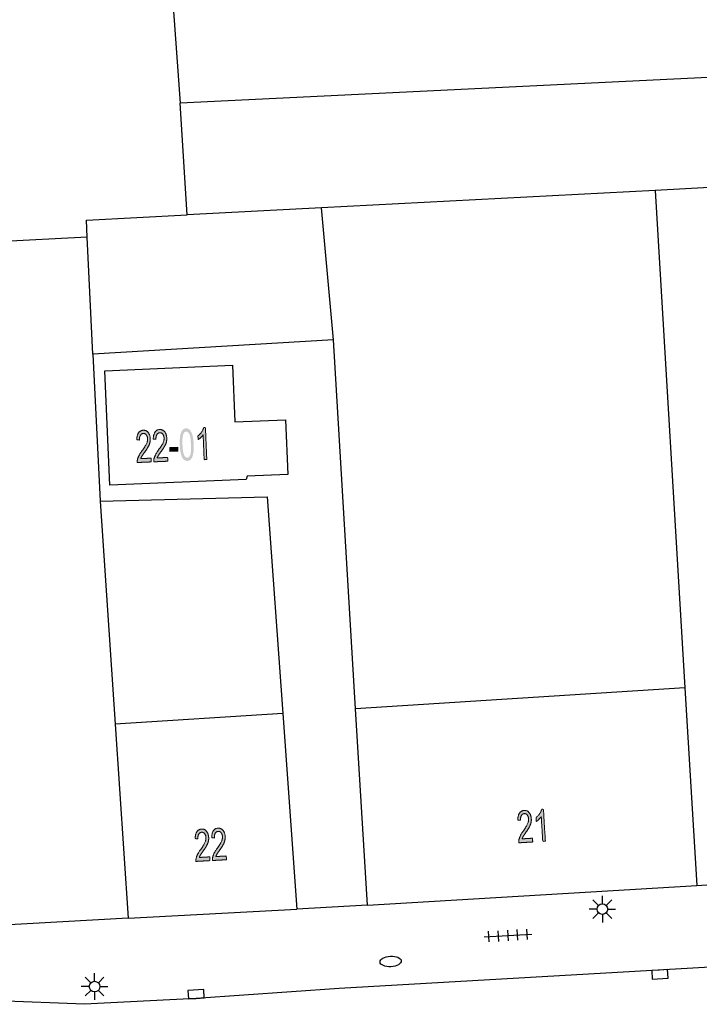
# Model space of a CAD drawing. Header units: metres. Extents: x 134521 to 134907, y 396000 to 396359.
# Tile 14 of 135: x 134658 to 134690, y 396002 to 396048. Entities that reach past the tile are written whole.
import ezdxf

# ---------------------------------------------------------------- set-up
doc = ezdxf.new("R2010")
doc.units = ezdxf.units.M
doc.header["$MEASUREMENT"] = 0

msp = doc.modelspace()

# ---------------------------------------------------------------- hatches: boundary and pattern name
at = {"linetype": 'Continuous', "lineweight": 0, "extrusion": (0, 0, -1)}
h = msp.add_hatch(color=251, dxfattribs=at)
edge = h.paths.add_edge_path()
edge.add_line((-134664.453, 396027.254), (-134664.46, 396027.077))
edge.add_line((-134664.46, 396027.077), (-134663.8, 396027.049))
edge.add_spline(control_points=[(-134663.8, 396027.049), (-134663.796, 396027.115), (-134663.809, 396027.177), (-134663.83, 396027.279), (-134663.881, 396027.38), (-134663.932, 396027.48), (-134664.032, 396027.613), (-134664.186, 396027.821), (-134664.238, 396027.94), (-134664.29, 396028.06), (-134664.285, 396028.164), (-134664.281, 396028.274), (-134664.225, 396028.347), (-134664.17, 396028.419), (-134664.086, 396028.416), (-134663.998, 396028.412), (-134663.948, 396028.33), (-134663.899, 396028.248), (-134663.904, 396028.107)], knot_values=[0, 0, 0, 0.111111, 0.111111, 0.222222, 0.222222, 0.333333, 0.333333, 0.444444, 0.444444, 0.555556, 0.555556, 0.666667, 0.666667, 0.777778, 0.777778, 0.888889, 0.888889, 1, 1, 1], degree=2, periodic=0)
edge.add_line((-134663.904, 396028.107), (-134663.777, 396028.121))
edge.add_spline(control_points=[(-134663.777, 396028.121), (-134663.781, 396028.333), (-134663.86, 396028.447), (-134663.94, 396028.562), (-134664.083, 396028.568), (-134664.226, 396028.574), (-134664.315, 396028.458), (-134664.404, 396028.342), (-134664.412, 396028.165), (-134664.416, 396028.075), (-134664.395, 396027.988), (-134664.374, 396027.9), (-134664.321, 396027.801), (-134664.269, 396027.703), (-134664.144, 396027.529), (-134664.04, 396027.386), (-134664.01, 396027.335), (-134663.981, 396027.284), (-134663.963, 396027.233)], knot_values=[0, 0, 0, 0.111111, 0.111111, 0.222222, 0.222222, 0.333333, 0.333333, 0.444444, 0.444444, 0.555556, 0.555556, 0.666667, 0.666667, 0.777778, 0.777778, 0.888889, 0.888889, 1, 1, 1], degree=2, periodic=0)
edge.add_line((-134663.963, 396027.233), (-134664.453, 396027.254))
h = msp.add_hatch(color=251, dxfattribs=at)
edge = h.paths.add_edge_path()
edge.add_line((-134665.229, 396027.287), (-134665.236, 396027.11))
edge.add_line((-134665.236, 396027.11), (-134664.576, 396027.082))
edge.add_spline(control_points=[(-134664.576, 396027.082), (-134664.572, 396027.148), (-134664.585, 396027.21), (-134664.606, 396027.313), (-134664.657, 396027.413), (-134664.708, 396027.514), (-134664.808, 396027.647), (-134664.962, 396027.854), (-134665.014, 396027.974), (-134665.066, 396028.093), (-134665.061, 396028.198), (-134665.057, 396028.307), (-134665.001, 396028.38), (-134664.946, 396028.453), (-134664.862, 396028.449), (-134664.774, 396028.445), (-134664.724, 396028.363), (-134664.675, 396028.281), (-134664.68, 396028.14)], knot_values=[0, 0, 0, 0.111111, 0.111111, 0.222222, 0.222222, 0.333333, 0.333333, 0.444444, 0.444444, 0.555556, 0.555556, 0.666667, 0.666667, 0.777778, 0.777778, 0.888889, 0.888889, 1, 1, 1], degree=2, periodic=0)
edge.add_line((-134664.68, 396028.14), (-134664.553, 396028.154))
edge.add_spline(control_points=[(-134664.553, 396028.154), (-134664.557, 396028.366), (-134664.636, 396028.481), (-134664.716, 396028.595), (-134664.858, 396028.601), (-134665.002, 396028.607), (-134665.091, 396028.491), (-134665.18, 396028.376), (-134665.188, 396028.199), (-134665.192, 396028.109), (-134665.171, 396028.021), (-134665.15, 396027.933), (-134665.097, 396027.835), (-134665.045, 396027.736), (-134664.92, 396027.563), (-134664.816, 396027.419), (-134664.786, 396027.368), (-134664.757, 396027.317), (-134664.739, 396027.266)], knot_values=[0, 0, 0, 0.111111, 0.111111, 0.222222, 0.222222, 0.333333, 0.333333, 0.444444, 0.444444, 0.555556, 0.555556, 0.666667, 0.666667, 0.777778, 0.777778, 0.888889, 0.888889, 1, 1, 1], degree=2, periodic=0)
edge.add_line((-134664.739, 396027.266), (-134665.229, 396027.287))
h = msp.add_hatch(color=251, dxfattribs=at)
edge = h.paths.add_edge_path()
edge.add_spline(control_points=[(-134665.801, 396027.875), (-134665.789, 396028.141), (-134665.819, 396028.305), (-134665.848, 396028.468), (-134665.916, 396028.559), (-134665.984, 396028.65), (-134666.093, 396028.654), (-134666.174, 396028.658), (-134666.236, 396028.612), (-134666.299, 396028.566), (-134666.343, 396028.476), (-134666.386, 396028.386), (-134666.414, 396028.256), (-134666.442, 396028.126), (-134666.452, 396027.903), (-134666.463, 396027.64), (-134666.434, 396027.476), (-134666.405, 396027.312), (-134666.337, 396027.221), (-134666.269, 396027.13), (-134666.159, 396027.125), (-134666.015, 396027.119), (-134665.926, 396027.27), (-134665.819, 396027.453), (-134665.801, 396027.875)], knot_values=[0, 0, 0, 0.083333, 0.083333, 0.166667, 0.166667, 0.25, 0.25, 0.333333, 0.333333, 0.416667, 0.416667, 0.5, 0.5, 0.583333, 0.583333, 0.666667, 0.666667, 0.75, 0.75, 0.833333, 0.833333, 0.916667, 0.916667, 1, 1, 1], degree=2, periodic=0)
edge = h.paths.add_edge_path(flags=16)
edge.add_spline(control_points=[(-134665.927, 396027.88), (-134665.943, 396027.511), (-134666.006, 396027.391), (-134666.068, 396027.272), (-134666.153, 396027.276), (-134666.237, 396027.279), (-134666.289, 396027.404), (-134666.341, 396027.529), (-134666.325, 396027.898), (-134666.309, 396028.268), (-134666.247, 396028.387), (-134666.184, 396028.506), (-134666.098, 396028.502), (-134666.014, 396028.499), (-134665.968, 396028.389), (-134665.911, 396028.25), (-134665.927, 396027.88)], knot_values=[0, 0, 0, 0.125, 0.125, 0.25, 0.25, 0.375, 0.375, 0.5, 0.5, 0.625, 0.625, 0.75, 0.75, 0.875, 0.875, 1, 1, 1], degree=2, periodic=0)
h = msp.add_hatch(color=251, dxfattribs=at)
edge = h.paths.add_edge_path()
edge.add_line((-134667.07, 396027.189), (-134666.947, 396027.184))
edge.add_line((-134666.947, 396027.184), (-134666.897, 396028.356))
edge.add_spline(control_points=[(-134666.897, 396028.356), (-134666.855, 396028.291), (-134666.786, 396028.224), (-134666.717, 396028.158), (-134666.661, 396028.124)], knot_values=[0, 0, 0, 0.5, 0.5, 1, 1, 1], degree=2, periodic=0)
edge.add_line((-134666.661, 396028.124), (-134666.653, 396028.302))
edge.add_spline(control_points=[(-134666.653, 396028.302), (-134666.753, 396028.379), (-134666.826, 396028.485), (-134666.898, 396028.592), (-134666.926, 396028.69)], knot_values=[0, 0, 0, 0.5, 0.5, 1, 1, 1], degree=2, periodic=0)
edge.add_line((-134666.926, 396028.69), (-134667.005, 396028.694))
edge.add_line((-134667.005, 396028.694), (-134667.07, 396027.189))
msp.add_hatch(color=251, dxfattribs=at).paths.add_polyline_path([(-134665.334, 396027.565), (-134665.712, 396027.582), (-134665.704, 396027.767), (-134665.326, 396027.75)])
h = msp.add_hatch(color=251, dxfattribs=at)
edge = h.paths.add_edge_path()
edge.add_line((-134682.382, 396009.379), (-134682.392, 396009.202))
edge.add_line((-134682.392, 396009.202), (-134681.733, 396009.163))
edge.add_spline(control_points=[(-134681.733, 396009.163), (-134681.727, 396009.229), (-134681.739, 396009.291), (-134681.759, 396009.394), (-134681.808, 396009.495), (-134681.858, 396009.597), (-134681.955, 396009.731), (-134682.105, 396009.942), (-134682.155, 396010.062), (-134682.205, 396010.182), (-134682.199, 396010.287), (-134682.192, 396010.396), (-134682.136, 396010.468), (-134682.079, 396010.54), (-134681.996, 396010.535), (-134681.907, 396010.529), (-134681.859, 396010.446), (-134681.811, 396010.364), (-134681.819, 396010.223)], knot_values=[0, 0, 0, 0.111111, 0.111111, 0.222222, 0.222222, 0.333333, 0.333333, 0.444444, 0.444444, 0.555556, 0.555556, 0.666667, 0.666667, 0.777778, 0.777778, 0.888889, 0.888889, 1, 1, 1], degree=2, periodic=0)
edge.add_line((-134681.819, 396010.223), (-134681.691, 396010.234))
edge.add_spline(control_points=[(-134681.691, 396010.234), (-134681.691, 396010.446), (-134681.769, 396010.562), (-134681.847, 396010.678), (-134681.989, 396010.686), (-134682.133, 396010.695), (-134682.224, 396010.581), (-134682.315, 396010.466), (-134682.325, 396010.29), (-134682.331, 396010.2), (-134682.312, 396010.112), (-134682.292, 396010.023), (-134682.241, 396009.924), (-134682.19, 396009.825), (-134682.069, 396009.649), (-134681.967, 396009.504), (-134681.938, 396009.452), (-134681.91, 396009.401), (-134681.893, 396009.35)], knot_values=[0, 0, 0, 0.111111, 0.111111, 0.222222, 0.222222, 0.333333, 0.333333, 0.444444, 0.444444, 0.555556, 0.555556, 0.666667, 0.666667, 0.777778, 0.777778, 0.888889, 0.888889, 1, 1, 1], degree=2, periodic=0)
edge.add_line((-134681.893, 396009.35), (-134682.382, 396009.379))
h = msp.add_hatch(color=251, dxfattribs=at)
edge = h.paths.add_edge_path()
edge.add_line((-134682.985, 396009.238), (-134682.863, 396009.231))
edge.add_line((-134682.863, 396009.231), (-134682.792, 396010.402))
edge.add_spline(control_points=[(-134682.792, 396010.402), (-134682.752, 396010.336), (-134682.684, 396010.268), (-134682.616, 396010.2), (-134682.561, 396010.165)], knot_values=[0, 0, 0, 0.5, 0.5, 1, 1, 1], degree=2, periodic=0)
edge.add_line((-134682.561, 396010.165), (-134682.55, 396010.343))
edge.add_spline(control_points=[(-134682.55, 396010.343), (-134682.648, 396010.422), (-134682.719, 396010.529), (-134682.79, 396010.637), (-134682.816, 396010.736)], knot_values=[0, 0, 0, 0.5, 0.5, 1, 1, 1], degree=2, periodic=0)
edge.add_line((-134682.816, 396010.736), (-134682.895, 396010.741))
edge.add_line((-134682.895, 396010.741), (-134682.985, 396009.238))
h = msp.add_hatch(color=251, dxfattribs=at)
edge = h.paths.add_edge_path()
edge.add_line((-134667.209, 396008.501), (-134667.218, 396008.324))
edge.add_line((-134667.218, 396008.324), (-134666.558, 396008.288))
edge.add_spline(control_points=[(-134666.558, 396008.288), (-134666.553, 396008.355), (-134666.566, 396008.417), (-134666.585, 396008.52), (-134666.636, 396008.621), (-134666.686, 396008.722), (-134666.784, 396008.856), (-134666.935, 396009.065), (-134666.986, 396009.185), (-134667.037, 396009.305), (-134667.031, 396009.409), (-134667.025, 396009.519), (-134666.969, 396009.591), (-134666.913, 396009.663), (-134666.829, 396009.659), (-134666.741, 396009.654), (-134666.692, 396009.571), (-134666.644, 396009.489), (-134666.651, 396009.348)], knot_values=[0, 0, 0, 0.111111, 0.111111, 0.222222, 0.222222, 0.333333, 0.333333, 0.444444, 0.444444, 0.555556, 0.555556, 0.666667, 0.666667, 0.777778, 0.777778, 0.888889, 0.888889, 1, 1, 1], degree=2, periodic=0)
edge.add_line((-134666.651, 396009.348), (-134666.523, 396009.36))
edge.add_spline(control_points=[(-134666.523, 396009.36), (-134666.525, 396009.572), (-134666.603, 396009.688), (-134666.682, 396009.803), (-134666.824, 396009.811), (-134666.968, 396009.818), (-134667.058, 396009.703), (-134667.148, 396009.588), (-134667.158, 396009.412), (-134667.163, 396009.322), (-134667.143, 396009.234), (-134667.123, 396009.146), (-134667.071, 396009.047), (-134667.02, 396008.948), (-134666.897, 396008.773), (-134666.794, 396008.628), (-134666.765, 396008.577), (-134666.737, 396008.526), (-134666.719, 396008.474)], knot_values=[0, 0, 0, 0.111111, 0.111111, 0.222222, 0.222222, 0.333333, 0.333333, 0.444444, 0.444444, 0.555556, 0.555556, 0.666667, 0.666667, 0.777778, 0.777778, 0.888889, 0.888889, 1, 1, 1], degree=2, periodic=0)
edge.add_line((-134666.719, 396008.474), (-134667.209, 396008.501))
h = msp.add_hatch(color=251, dxfattribs=at)
edge = h.paths.add_edge_path()
edge.add_line((-134667.984, 396008.543), (-134667.994, 396008.366))
edge.add_line((-134667.994, 396008.366), (-134667.334, 396008.33))
edge.add_spline(control_points=[(-134667.334, 396008.33), (-134667.329, 396008.397), (-134667.341, 396008.459), (-134667.361, 396008.562), (-134667.411, 396008.663), (-134667.461, 396008.764), (-134667.559, 396008.898), (-134667.711, 396009.107), (-134667.762, 396009.227), (-134667.812, 396009.347), (-134667.807, 396009.451), (-134667.801, 396009.561), (-134667.745, 396009.633), (-134667.689, 396009.705), (-134667.605, 396009.701), (-134667.517, 396009.696), (-134667.468, 396009.613), (-134667.419, 396009.531), (-134667.426, 396009.39)], knot_values=[0, 0, 0, 0.111111, 0.111111, 0.222222, 0.222222, 0.333333, 0.333333, 0.444444, 0.444444, 0.555556, 0.555556, 0.666667, 0.666667, 0.777778, 0.777778, 0.888889, 0.888889, 1, 1, 1], degree=2, periodic=0)
edge.add_line((-134667.426, 396009.39), (-134667.299, 396009.402))
edge.add_spline(control_points=[(-134667.299, 396009.402), (-134667.3, 396009.614), (-134667.379, 396009.73), (-134667.457, 396009.845), (-134667.599, 396009.853), (-134667.743, 396009.86), (-134667.833, 396009.745), (-134667.924, 396009.63), (-134667.933, 396009.454), (-134667.938, 396009.364), (-134667.918, 396009.276), (-134667.899, 396009.188), (-134667.847, 396009.089), (-134667.795, 396008.99), (-134667.672, 396008.815), (-134667.57, 396008.67), (-134667.541, 396008.619), (-134667.512, 396008.568), (-134667.495, 396008.516)], knot_values=[0, 0, 0, 0.111111, 0.111111, 0.222222, 0.222222, 0.333333, 0.333333, 0.444444, 0.444444, 0.555556, 0.555556, 0.666667, 0.666667, 0.777778, 0.777778, 0.888889, 0.888889, 1, 1, 1], degree=2, periodic=0)
edge.add_line((-134667.495, 396008.516), (-134667.984, 396008.543))

# ---------------------------------------------------------------- linework, layer by layer
at = {"color": 251}
for p, q in [((134665.438, 396049.189), (134665.813, 396043.948)), ((134703.241, 396045.775), (134665.813, 396043.948)), ((134666.139, 396038.705), (134665.813, 396043.948)), ((134698.16, 396040.367), (134688.143, 396039.847)), ((134688.143, 396039.847), (134672.454, 396039.033)), ((134688.143, 396039.847), (134689.548, 396016.447)), ((134661.413, 396038.442), (134666.139, 396038.705)), ((134672.454, 396039.033), (134666.139, 396038.705)), ((134673.022, 396032.816), (134672.454, 396039.033)), ((134661.45, 396037.656), (134661.413, 396038.442)), ((134661.45, 396037.656), (134652.987, 396037.214)), ((134661.71, 396032.138), (134661.45, 396037.656)), ((134673.022, 396032.816), (134661.71, 396032.138)), ((134674.065, 396015.465), (134673.022, 396032.816)), ((134661.71, 396032.138), (134662.056, 396025.232)), ((134662.277, 396031.364), (134668.273, 396031.622)), ((134662.508, 396025.98), (134662.277, 396031.364)), ((134668.273, 396031.622), (134668.387, 396028.958)), ((134668.387, 396028.958), (134670.77, 396029.06)), ((134670.77, 396029.06), (134670.88, 396026.488)), ((134668.917, 396026.255), (134662.508, 396025.98)), ((134668.971, 396026.406), (134668.917, 396026.255)), ((134670.88, 396026.488), (134668.971, 396026.406)), ((134662.056, 396025.232), (134669.912, 396025.43)), ((134662.056, 396025.232), (134662.756, 396014.748)), ((134669.912, 396025.43), (134670.646, 396015.248)), ((134689.548, 396016.447), (134674.065, 396015.465)), ((134689.548, 396016.447), (134690.106, 396007.16)), ((134674.62, 396006.23), (134674.065, 396015.465)), ((134670.646, 396015.248), (134662.756, 396014.748)), ((134670.646, 396015.248), (134671.31, 396006.04)), ((134662.756, 396014.748), (134663.366, 396005.612)), ((134690.106, 396007.16), (134715.836, 396008.705)), ((134674.62, 396006.23), (134690.106, 396007.16)), ((134685.665, 396006.295), (134685.665, 396006.67)), ((134674.62, 396006.23), (134671.31, 396006.04)), ((134685.488, 396006.222), (134685.223, 396006.487)), ((134685.842, 396006.222), (134686.107, 396006.487)), ((134663.366, 396005.612), (134671.31, 396006.04)), ((134685.415, 396006.045), (134685.04, 396006.045)), ((134685.488, 396005.868), (134685.223, 396005.603)), ((134685.665, 396005.795), (134685.665, 396005.42)), ((134686.107, 396005.603), (134685.842, 396005.868)), ((134685.915, 396006.045), (134686.29, 396006.045)), ((134663.366, 396005.612), (134651.818, 396004.99)), ((134680.11, 396004.738), (134682.356, 396004.87)), ((134680.349, 396004.501), (134680.32, 396005)), ((134680.799, 396004.528), (134680.769, 396005.027)), ((134681.248, 396004.554), (134681.218, 396005.054)), ((134681.697, 396004.581), (134681.667, 396005.08)), ((134682.146, 396004.608), (134682.117, 396005.107)), ((134692.171, 396003.399), (134673.288, 396002.305)), ((134661.795, 396002.651), (134661.795, 396003.026)), ((134661.618, 396002.578), (134661.353, 396002.843)), ((134661.972, 396002.578), (134662.237, 396002.843)), ((134661.322, 396001.567), (134646.884, 396002.127)), ((134661.545, 396002.401), (134661.17, 396002.401)), ((134661.618, 396002.224), (134661.353, 396001.959)), ((134661.795, 396002.151), (134661.795, 396001.776)), ((134662.237, 396001.959), (134661.972, 396002.224)), ((134662.045, 396002.401), (134662.42, 396002.401)), ((134673.288, 396002.305), (134666.577, 396001.844)), ((134666.577, 396001.844), (134661.322, 396001.567))]:
    msp.add_line(p, q, dxfattribs=at)
at = {"color": 251, "linetype": 'Continuous', "lineweight": 0, "flags": 128}
msp.add_lwpolyline([(134665.334, 396027.565), (134665.326, 396027.75), (134665.704, 396027.767), (134665.712, 396027.582)], close=True, dxfattribs=at)
at = {"color": 251, "flags": 128}
for points in [[(134688.357, 396003.174), (134687.983, 396003.151), (134688.008, 396002.752), (134688.756, 396002.798), (134688.731, 396003.197), (134688.357, 396003.174)], [(134666.577, 396001.844), (134666.951, 396001.867), (134666.927, 396002.266), (134666.178, 396002.22), (134666.203, 396001.821), (134666.577, 396001.844)]]:
    msp.add_lwpolyline(points, dxfattribs=at)
at = {"color": 251}
for centre in [(134685.665, 396006.045), (134661.795, 396002.401)]:
    msp.add_circle(centre, 0.25, dxfattribs=at)
msp.add_ellipse((134675.713, 396003.583), major_axis=(-0.499, -0.027), ratio=0.493984, dxfattribs=at)
at = {"color": 251, "linetype": 'Continuous', "lineweight": 0}
for points, knots in [([(134664.453, 396027.254), (134664.456, 396027.165), (134664.46, 396027.077), (134664.13, 396027.063), (134663.8, 396027.049), (134663.796, 396027.115), (134663.809, 396027.177), (134663.83, 396027.279), (134663.881, 396027.38), (134663.932, 396027.48), (134664.032, 396027.613), (134664.186, 396027.821), (134664.238, 396027.94), (134664.29, 396028.06), (134664.285, 396028.164), (134664.281, 396028.274), (134664.225, 396028.347), (134664.17, 396028.419), (134664.086, 396028.416), (134663.998, 396028.412), (134663.948, 396028.33), (134663.899, 396028.248), (134663.904, 396028.107), (134663.84, 396028.114), (134663.777, 396028.121), (134663.781, 396028.333), (134663.86, 396028.447), (134663.94, 396028.562), (134664.083, 396028.568), (134664.226, 396028.574), (134664.315, 396028.458), (134664.404, 396028.342), (134664.412, 396028.165), (134664.416, 396028.075), (134664.395, 396027.988), (134664.374, 396027.9), (134664.321, 396027.801), (134664.269, 396027.703), (134664.144, 396027.529), (134664.04, 396027.386), (134664.01, 396027.335), (134663.981, 396027.284), (134663.963, 396027.233), (134664.208, 396027.243), (134664.453, 396027.254)], [0, 0, 0, 0.1, 0.1, 0.2, 0.2, 0.222222, 0.222222, 0.244444, 0.244444, 0.266667, 0.266667, 0.288889, 0.288889, 0.311111, 0.311111, 0.333333, 0.333333, 0.355556, 0.355556, 0.377778, 0.377778, 0.4, 0.4, 0.6, 0.6, 0.622222, 0.622222, 0.644444, 0.644444, 0.666667, 0.666667, 0.688889, 0.688889, 0.711111, 0.711111, 0.733333, 0.733333, 0.755556, 0.755556, 0.777778, 0.777778, 0.8, 0.8, 1, 1, 1]), ([(134665.229, 396027.287), (134665.232, 396027.199), (134665.236, 396027.11), (134664.906, 396027.096), (134664.576, 396027.082), (134664.572, 396027.148), (134664.585, 396027.21), (134664.606, 396027.313), (134664.657, 396027.413), (134664.708, 396027.514), (134664.808, 396027.647), (134664.962, 396027.854), (134665.014, 396027.974), (134665.066, 396028.093), (134665.061, 396028.198), (134665.057, 396028.307), (134665.001, 396028.38), (134664.946, 396028.453), (134664.862, 396028.449), (134664.774, 396028.445), (134664.724, 396028.363), (134664.675, 396028.281), (134664.68, 396028.14), (134664.616, 396028.147), (134664.553, 396028.154), (134664.557, 396028.366), (134664.636, 396028.481), (134664.716, 396028.595), (134664.858, 396028.601), (134665.002, 396028.607), (134665.091, 396028.491), (134665.18, 396028.376), (134665.188, 396028.199), (134665.192, 396028.109), (134665.171, 396028.021), (134665.15, 396027.933), (134665.097, 396027.835), (134665.045, 396027.736), (134664.92, 396027.563), (134664.816, 396027.419), (134664.786, 396027.368), (134664.757, 396027.317), (134664.739, 396027.266), (134664.984, 396027.277), (134665.229, 396027.287)], [0, 0, 0, 0.1, 0.1, 0.2, 0.2, 0.222222, 0.222222, 0.244444, 0.244444, 0.266667, 0.266667, 0.288889, 0.288889, 0.311111, 0.311111, 0.333333, 0.333333, 0.355556, 0.355556, 0.377778, 0.377778, 0.4, 0.4, 0.6, 0.6, 0.622222, 0.622222, 0.644444, 0.644444, 0.666667, 0.666667, 0.688889, 0.688889, 0.711111, 0.711111, 0.733333, 0.733333, 0.755556, 0.755556, 0.777778, 0.777778, 0.8, 0.8, 1, 1, 1]), ([(134667.07, 396027.189), (134667.009, 396027.187), (134666.947, 396027.184), (134666.922, 396027.77), (134666.897, 396028.356), (134666.855, 396028.291), (134666.786, 396028.224), (134666.717, 396028.158), (134666.661, 396028.124), (134666.657, 396028.213), (134666.653, 396028.302), (134666.753, 396028.379), (134666.826, 396028.485), (134666.898, 396028.592), (134666.926, 396028.69), (134666.966, 396028.692), (134667.005, 396028.694), (134667.037, 396027.941), (134667.07, 396027.189)], [0, 0, 0, 0.1, 0.1, 0.2, 0.2, 0.3, 0.3, 0.4, 0.4, 0.6, 0.6, 0.7, 0.7, 0.8, 0.8, 0.9, 0.9, 1, 1, 1]), ([(134682.382, 396009.379), (134682.387, 396009.291), (134682.392, 396009.202), (134682.063, 396009.182), (134681.733, 396009.163), (134681.727, 396009.229), (134681.739, 396009.291), (134681.759, 396009.394), (134681.808, 396009.495), (134681.858, 396009.597), (134681.955, 396009.731), (134682.105, 396009.942), (134682.155, 396010.062), (134682.205, 396010.182), (134682.199, 396010.287), (134682.192, 396010.396), (134682.136, 396010.468), (134682.079, 396010.54), (134681.996, 396010.535), (134681.907, 396010.529), (134681.859, 396010.446), (134681.811, 396010.364), (134681.819, 396010.223), (134681.755, 396010.229), (134681.691, 396010.234), (134681.691, 396010.446), (134681.769, 396010.562), (134681.847, 396010.678), (134681.989, 396010.686), (134682.133, 396010.695), (134682.224, 396010.581), (134682.315, 396010.466), (134682.325, 396010.29), (134682.331, 396010.2), (134682.312, 396010.112), (134682.292, 396010.023), (134682.241, 396009.924), (134682.19, 396009.825), (134682.069, 396009.649), (134681.967, 396009.504), (134681.938, 396009.452), (134681.91, 396009.401), (134681.893, 396009.35), (134682.137, 396009.364), (134682.382, 396009.379)], [0, 0, 0, 0.1, 0.1, 0.2, 0.2, 0.222222, 0.222222, 0.244444, 0.244444, 0.266667, 0.266667, 0.288889, 0.288889, 0.311111, 0.311111, 0.333333, 0.333333, 0.355556, 0.355556, 0.377778, 0.377778, 0.4, 0.4, 0.6, 0.6, 0.622222, 0.622222, 0.644444, 0.644444, 0.666667, 0.666667, 0.688889, 0.688889, 0.711111, 0.711111, 0.733333, 0.733333, 0.755556, 0.755556, 0.777778, 0.777778, 0.8, 0.8, 1, 1, 1]), ([(134682.985, 396009.238), (134682.924, 396009.234), (134682.863, 396009.231), (134682.827, 396009.816), (134682.792, 396010.402), (134682.752, 396010.336), (134682.684, 396010.268), (134682.616, 396010.2), (134682.561, 396010.165), (134682.555, 396010.254), (134682.55, 396010.343), (134682.648, 396010.422), (134682.719, 396010.529), (134682.79, 396010.637), (134682.816, 396010.736), (134682.855, 396010.739), (134682.895, 396010.741), (134682.94, 396009.989), (134682.985, 396009.238)], [0, 0, 0, 0.1, 0.1, 0.2, 0.2, 0.3, 0.3, 0.4, 0.4, 0.6, 0.6, 0.7, 0.7, 0.8, 0.8, 0.9, 0.9, 1, 1, 1]), ([(134667.209, 396008.501), (134667.213, 396008.412), (134667.218, 396008.324), (134666.888, 396008.306), (134666.558, 396008.288), (134666.553, 396008.355), (134666.566, 396008.417), (134666.585, 396008.52), (134666.636, 396008.621), (134666.686, 396008.722), (134666.784, 396008.856), (134666.935, 396009.065), (134666.986, 396009.185), (134667.037, 396009.305), (134667.031, 396009.409), (134667.025, 396009.519), (134666.969, 396009.591), (134666.913, 396009.663), (134666.829, 396009.659), (134666.741, 396009.654), (134666.692, 396009.571), (134666.644, 396009.489), (134666.651, 396009.348), (134666.587, 396009.354), (134666.523, 396009.36), (134666.525, 396009.572), (134666.603, 396009.688), (134666.682, 396009.803), (134666.824, 396009.811), (134666.968, 396009.818), (134667.058, 396009.703), (134667.148, 396009.588), (134667.158, 396009.412), (134667.163, 396009.322), (134667.143, 396009.234), (134667.123, 396009.146), (134667.071, 396009.047), (134667.02, 396008.948), (134666.897, 396008.773), (134666.794, 396008.628), (134666.765, 396008.577), (134666.737, 396008.526), (134666.719, 396008.474), (134666.964, 396008.488), (134667.209, 396008.501)], [0, 0, 0, 0.1, 0.1, 0.2, 0.2, 0.222222, 0.222222, 0.244444, 0.244444, 0.266667, 0.266667, 0.288889, 0.288889, 0.311111, 0.311111, 0.333333, 0.333333, 0.355556, 0.355556, 0.377778, 0.377778, 0.4, 0.4, 0.6, 0.6, 0.622222, 0.622222, 0.644444, 0.644444, 0.666667, 0.666667, 0.688889, 0.688889, 0.711111, 0.711111, 0.733333, 0.733333, 0.755556, 0.755556, 0.777778, 0.777778, 0.8, 0.8, 1, 1, 1]), ([(134667.984, 396008.543), (134667.989, 396008.454), (134667.994, 396008.366), (134667.664, 396008.348), (134667.334, 396008.33), (134667.329, 396008.397), (134667.341, 396008.459), (134667.361, 396008.562), (134667.411, 396008.663), (134667.461, 396008.764), (134667.559, 396008.898), (134667.711, 396009.107), (134667.762, 396009.227), (134667.812, 396009.347), (134667.807, 396009.451), (134667.801, 396009.561), (134667.745, 396009.633), (134667.689, 396009.705), (134667.605, 396009.701), (134667.517, 396009.696), (134667.468, 396009.613), (134667.419, 396009.531), (134667.426, 396009.39), (134667.362, 396009.396), (134667.299, 396009.402), (134667.3, 396009.614), (134667.379, 396009.73), (134667.457, 396009.845), (134667.599, 396009.853), (134667.743, 396009.86), (134667.833, 396009.745), (134667.924, 396009.63), (134667.933, 396009.454), (134667.938, 396009.364), (134667.918, 396009.276), (134667.899, 396009.188), (134667.847, 396009.089), (134667.795, 396008.99), (134667.672, 396008.815), (134667.57, 396008.67), (134667.541, 396008.619), (134667.512, 396008.568), (134667.495, 396008.516), (134667.739, 396008.53), (134667.984, 396008.543)], [0, 0, 0, 0.1, 0.1, 0.2, 0.2, 0.222222, 0.222222, 0.244444, 0.244444, 0.266667, 0.266667, 0.288889, 0.288889, 0.311111, 0.311111, 0.333333, 0.333333, 0.355556, 0.355556, 0.377778, 0.377778, 0.4, 0.4, 0.6, 0.6, 0.622222, 0.622222, 0.644444, 0.644444, 0.666667, 0.666667, 0.688889, 0.688889, 0.711111, 0.711111, 0.733333, 0.733333, 0.755556, 0.755556, 0.777778, 0.777778, 0.8, 0.8, 1, 1, 1])]:
    msp.add_open_spline(points, degree=2, knots=knots, dxfattribs=at)

doc.saveas('drawing.dxf')
